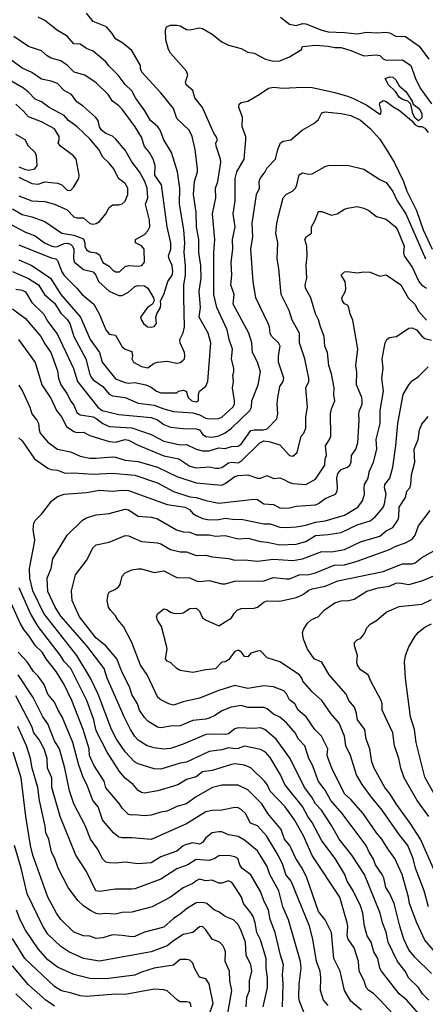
# Model space of a CAD drawing. Header units: metres. Extents: x -46681 to -43747, y -240911 to -237677.
# Tile 130 of 256: x -46595 to -46533, y -239862 to -239709. Entities that reach past the tile are written whole.
import ezdxf

# ---------------------------------------------------------------- set-up
doc = ezdxf.new("R2010")
doc.units = ezdxf.units.M
doc.layers.add('CONTOUR_INDEX', color=1, linetype='Continuous')
doc.layers.add('CONTOUR_INTER', color=3, linetype='Continuous')

msp = doc.modelspace()

# ---------------------------------------------------------------- linework, layer by layer
at = {"layer": 'CONTOUR_INDEX'}
for points, elevation in [([(-46595.6, -239744.31), (-46590.6, -239746.36), (-46589.9, -239746.52), (-46589.6, -239746.73), (-46588.97, -239748.52), (-46588.6, -239749.09), (-46586.6, -239751.02), (-46585.77, -239752.02), (-46583.97, -239753.52), (-46583.15, -239755.02), (-46582.11, -239757.52), (-46581.72, -239758.02), (-46581.6, -239758.16), (-46580.6, -239758.35), (-46579.6, -239760.15), (-46579.1, -239760.5), (-46578.1, -239760.88), (-46577.97, -239761.52), (-46578.08, -239762.02), (-46577.82, -239762.52), (-46576.6, -239763.22), (-46575.6, -239763.39), (-46574.6, -239762.68), (-46574.1, -239762.51), (-46572.6, -239762.38), (-46571.1, -239762.69), (-46570.6, -239762.57), (-46570.1, -239762.23), (-46569.93, -239762.02), (-46569.85, -239761.52), (-46569.93, -239761.02), (-46570.6, -239759.53), (-46570.66, -239759.02), (-46570.1, -239757.95), (-46569.9, -239757.02), (-46570.04, -239752.52), (-46570, -239750.52), (-46569.77, -239749.02), (-46569.76, -239747.52), (-46569.94, -239745.52), (-46569.87, -239744.02), (-46570.02, -239742.02), (-46570.67, -239738.02), (-46570.66, -239735.52), (-46570.99, -239733.02), (-46571.94, -239730.02), (-46573.14, -239728.02), (-46573.7, -239726.52), (-46574.05, -239726.02), (-46575.21, -239725.02), (-46576.07, -239723.52), (-46577.51, -239721.52), (-46578.1, -239720.43), (-46579.1, -239719.46), (-46580.19, -239718.02), (-46581.6, -239716.6), (-46582.1, -239715.94), (-46584.1, -239714.29), (-46585.1, -239713.87), (-46586.1, -239713.21), (-46587.1, -239713.12), (-46588.1, -239711.94), (-46589.6, -239711.1), (-46591.6, -239709.5), (-46592.6, -239709)], 115), ([(-46595.6, -239732.24), (-46594.6, -239732.66), (-46594.1, -239732.73), (-46593.12, -239732.52), (-46592.76, -239732.02), (-46592.86, -239730.52), (-46593.1, -239730), (-46594.14, -239729.02), (-46594.65, -239728.02), (-46596.1, -239727.22)], 110), ([(-46595.67, -239759.02), (-46593.1, -239762.56), (-46592.07, -239766.02), (-46590.6, -239768.21), (-46589.75, -239770.02), (-46589.01, -239771.02), (-46588.21, -239772.52), (-46587.1, -239773.29), (-46586.6, -239773.42), (-46585.6, -239773.38), (-46584.6, -239773.9), (-46581.6, -239774.84), (-46580.6, -239774.94), (-46579.1, -239774.5), (-46578.6, -239774.62), (-46577.1, -239775.39), (-46573.1, -239777.07), (-46570.81, -239777.52), (-46569.1, -239778.66), (-46568.1, -239778.94), (-46566.1, -239778.77), (-46565.1, -239778.99), (-46564.6, -239778.95), (-46564.1, -239778.84), (-46563.1, -239778.16), (-46562.6, -239778.06), (-46561.6, -239778.13), (-46561.1, -239777.87), (-46558.24, -239775.02), (-46557.6, -239774.73), (-46556.6, -239774.88), (-46555.1, -239775.33), (-46553.6, -239776.98), (-46553.1, -239777.1), (-46552.45, -239776.52), (-46551.8, -239774.02), (-46551.38, -239773.52), (-46551.1, -239772.74), (-46551.08, -239771.02), (-46550.81, -239769.52), (-46551.11, -239766.52), (-46550.63, -239765.52), (-46550.62, -239765.02), (-46551.23, -239762.02), (-46552.07, -239759.52), (-46552.05, -239758.02), (-46553.21, -239756.02), (-46553.67, -239754.52), (-46554.89, -239752.02), (-46555.26, -239748.02), (-46555.55, -239746.52), (-46555.44, -239744.02), (-46555.72, -239742.52), (-46555.61, -239741.02), (-46555.4, -239740.02), (-46554.59, -239737.02), (-46554.1, -239736.46), (-46553.16, -239736.02), (-46552.71, -239735.52), (-46552.47, -239735.02), (-46552.1, -239733.47), (-46551.6, -239733.14), (-46550.6, -239733.36), (-46550.1, -239733.33), (-46548.1, -239732.17), (-46547.6, -239732.01), (-46544.6, -239731.98), (-46542.1, -239732.59), (-46539.6, -239734.18), (-46538.6, -239734.64), (-46537.6, -239736.04), (-46536.89, -239737.52), (-46535.59, -239739.52), (-46532.52, -239746.52)], 120), ([(-46531.6, -239857.35), (-46534.1, -239854.87), (-46535.1, -239853.7), (-46535.88, -239852.02), (-46536.52, -239850.02), (-46537.4, -239846.52), (-46538.1, -239844.88), (-46538.68, -239844.02), (-46538.99, -239842.52), (-46539.22, -239842.02), (-46540.3, -239840.52), (-46540.63, -239839.52), (-46541.28, -239838.52), (-46541.71, -239837.52), (-46545.47, -239832.52), (-46547.19, -239830.52), (-46548.1, -239828.9), (-46549.1, -239827.55), (-46550.03, -239825.02), (-46550.6, -239823.99), (-46551.23, -239822.02), (-46552.22, -239821.02), (-46552.73, -239820.02), (-46554.1, -239818.46), (-46555.1, -239817.59), (-46556.1, -239817.11), (-46557.1, -239816.28), (-46557.6, -239816.12), (-46560.1, -239816.12), (-46561.1, -239815.77), (-46562.65, -239816.02), (-46564.1, -239816.59), (-46565.1, -239817.27), (-46566.1, -239817.75), (-46566.6, -239817.91), (-46568.6, -239818.11), (-46570.6, -239818.96), (-46572.1, -239818.99), (-46573.6, -239819.23), (-46574.1, -239819.12), (-46575.6, -239818.21), (-46576.1, -239817.67), (-46576.87, -239816.52), (-46577.22, -239815.52), (-46578.1, -239814.07), (-46578.4, -239813.02), (-46579.62, -239810.52), (-46580.42, -239808.52), (-46582.1, -239806.53), (-46583.6, -239805.36), (-46586.2, -239802.02), (-46587.36, -239799.52), (-46587.43, -239798.02), (-46586.82, -239795.52), (-46585.1, -239793.27), (-46584.1, -239791.25), (-46583.6, -239790.84), (-46581.6, -239790.46), (-46579.1, -239789.41), (-46578.6, -239789.49), (-46576.6, -239790.34), (-46574.1, -239790.57), (-46573.6, -239790.72), (-46572.1, -239791.58), (-46570.6, -239791.95), (-46569.6, -239791.93), (-46568.1, -239792.51), (-46566.6, -239792.46), (-46565.6, -239792.7), (-46563.1, -239792.98), (-46562.1, -239793.24), (-46560.6, -239793.18), (-46558.6, -239793.42), (-46556.1, -239793.11), (-46553.1, -239793.31), (-46551.6, -239793.05), (-46548.6, -239791.9), (-46547.1, -239791.94), (-46545.1, -239791.58), (-46542.6, -239790.4), (-46539.6, -239789.5), (-46538.6, -239788.71), (-46537.6, -239788.19), (-46536.79, -239787.02), (-46536.65, -239786.52), (-46536.59, -239785.02), (-46535.6, -239783.52), (-46535.4, -239782.52), (-46534.96, -239782.02), (-46534.81, -239781.52), (-46534.67, -239780.02), (-46534.17, -239778.02), (-46534.26, -239776.02), (-46533.65, -239774.52), (-46533.44, -239773.02), (-46533.1, -239772.13), (-46532.1, -239770.96)], 125), ([(-46530.02, -239831.52), (-46532.6, -239826.91), (-46533.96, -239821.52), (-46534.24, -239819.52), (-46534.84, -239817.52), (-46535.61, -239811.52), (-46535.77, -239809.02), (-46535.63, -239808.02), (-46535.1, -239806.67), (-46534.11, -239805.02), (-46533.6, -239804.41), (-46532.6, -239803.61), (-46531.6, -239803.12)], 130), ([(-46547.6, -239862.33), (-46548.35, -239861.52), (-46548.82, -239860.02), (-46548.76, -239858.02), (-46548.85, -239857.02), (-46549.44, -239855.52), (-46549.98, -239852.02), (-46550.51, -239850.02), (-46553.34, -239843.02), (-46554.18, -239842.02), (-46554.66, -239840.52), (-46555.4, -239839.02), (-46557.19, -239836.02), (-46558.6, -239834.47), (-46559.69, -239834.02), (-46560.46, -239832.52), (-46561.1, -239831.9), (-46561.6, -239831.66), (-46562.1, -239831.6), (-46564.1, -239832.01), (-46565.6, -239832.08), (-46566.6, -239832.3), (-46569.6, -239834.13), (-46575.1, -239836.57), (-46578.1, -239836.32), (-46579.6, -239836.33), (-46580.1, -239836.19), (-46580.94, -239835.52), (-46582.24, -239834.02), (-46582.62, -239833.52), (-46583.33, -239831.52), (-46584.13, -239830.52), (-46585.06, -239828.02), (-46585.6, -239827.08), (-46586.32, -239825.02), (-46587.26, -239821.52), (-46588.87, -239817.52), (-46589.54, -239816.52), (-46590.1, -239815.28), (-46591.1, -239814.02), (-46591.67, -239812.52), (-46592.6, -239811.23), (-46593.35, -239810.52), (-46594.33, -239809.02), (-46595.72, -239807.52)], 120), ([(-46563.43, -239865.02), (-46562.56, -239860.02), (-46562.88, -239858.52), (-46562.95, -239857.02), (-46563.6, -239855.52), (-46563.57, -239854.02), (-46563.71, -239853.52), (-46563.95, -239853.02), (-46564.49, -239852.52), (-46565.6, -239852.02), (-46566.6, -239850.59), (-46567.1, -239850.09), (-46567.6, -239850.1), (-46568.62, -239851.02), (-46570.1, -239851.33), (-46571.6, -239852.27), (-46572.6, -239853.06), (-46575.08, -239854.02), (-46583.1, -239855.46), (-46585.6, -239855.01), (-46587.88, -239854.02), (-46589.1, -239853.19), (-46591.1, -239851.26), (-46591.91, -239850.02), (-46594.3, -239845.02), (-46595.25, -239841.02), (-46596.28, -239837.52)], 115)]:
    msp.add_lwpolyline(points, dxfattribs=dict(at, elevation=elevation))
at = {"layer": 'CONTOUR_INTER'}
for points, elevation in [([(-46595.6, -239746.64), (-46593.62, -239747.52), (-46590.72, -239749.52), (-46589.1, -239752.02), (-46586.07, -239755.52), (-46584.55, -239759.02), (-46583.12, -239761.02), (-46582.69, -239762.52), (-46580.6, -239765.13), (-46579.1, -239765.7), (-46578.6, -239765.78), (-46577.6, -239765.68), (-46575.89, -239766.02), (-46575.1, -239766.41), (-46574.26, -239767.02), (-46573.6, -239767.28), (-46571.1, -239767.27), (-46570.84, -239767.02), (-46570.1, -239766.88), (-46569.66, -239767.02), (-46569.35, -239768.02), (-46568.77, -239768.52), (-46568.1, -239768.68), (-46567.76, -239768.52), (-46567.74, -239767.52), (-46567.56, -239767.02), (-46566.6, -239766.26), (-46566.27, -239765.52), (-46565.82, -239759.52), (-46566.26, -239758.02), (-46567.66, -239755.52), (-46567.45, -239754.02), (-46567.62, -239751.52), (-46567.35, -239749.52), (-46567.37, -239747.52), (-46567.71, -239745.52), (-46567.71, -239743.52), (-46568.07, -239741.52), (-46568.1, -239739.26), (-46568.52, -239736.52), (-46568.35, -239734.52), (-46567.92, -239733.02), (-46567.9, -239732.52), (-46568.27, -239729.52), (-46568.73, -239727.52), (-46569.2, -239726.52), (-46571.1, -239724.74), (-46571.6, -239723.16), (-46573.6, -239720.74), (-46576.54, -239717.52), (-46576.73, -239717.02), (-46576.74, -239716.52), (-46578.1, -239714.18), (-46579.47, -239713.02), (-46580.6, -239712.36), (-46581.11, -239711.52), (-46581.99, -239710.52), (-46584.1, -239709.69), (-46585.1, -239708.4)], 116), ([(-46555.02, -239709.02), (-46553.6, -239710.07), (-46552.6, -239710.31), (-46551.6, -239710.01), (-46551.1, -239710.02), (-46548.6, -239711.04), (-46547.6, -239711.28), (-46545.1, -239711.37), (-46543.1, -239711.61), (-46541.6, -239711.32), (-46540.1, -239711.43), (-46538.6, -239711.33), (-46538.1, -239711.44), (-46537.1, -239711.98), (-46535.6, -239711.99), (-46533.48, -239713.52), (-46532.01, -239715.52)], 116), ([(-46596.6, -239748.48), (-46594.1, -239749.56), (-46592.58, -239750.52), (-46591.61, -239752.02), (-46590.1, -239753.39), (-46589.1, -239754.9), (-46588.1, -239755.91), (-46587.71, -239756.52), (-46587.07, -239758.52), (-46585.23, -239762.02), (-46584.6, -239764.46), (-46584.31, -239765.02), (-46584.1, -239765.28), (-46582.6, -239766.32), (-46581.6, -239767.5), (-46581.1, -239767.74), (-46579.1, -239768.01), (-46577.1, -239768.89), (-46574.6, -239769.2), (-46573.1, -239769.77), (-46571.6, -239770.17), (-46568.6, -239770.39), (-46567.6, -239770.72), (-46566.6, -239771.23), (-46566.1, -239771.33), (-46564.6, -239771.25), (-46564.1, -239771.08), (-46562.39, -239769.52), (-46562.17, -239769.02), (-46562.14, -239768.52), (-46562.44, -239766.52), (-46562.33, -239765.52), (-46562.4, -239764.52), (-46562.25, -239764.02), (-46562.25, -239763.52), (-46562.6, -239762.02), (-46562.47, -239760.52), (-46563, -239759.02), (-46563.27, -239757.52), (-46564.87, -239754.02), (-46565.34, -239752.02), (-46565.36, -239745.52), (-46565.19, -239743.52), (-46565.55, -239739.52), (-46565.06, -239737.02), (-46565.08, -239735.52), (-46564.75, -239734.52), (-46564.28, -239731.52), (-46564.33, -239731.02), (-46565.01, -239729.02), (-46565.04, -239728.52), (-46564.81, -239728.02), (-46564.99, -239727.52), (-46565.37, -239727.02), (-46567.14, -239723.02), (-46568.31, -239721.52), (-46568.6, -239720.38), (-46569.66, -239719.52), (-46569.78, -239719.02), (-46569.42, -239718.02), (-46569.6, -239717.4), (-46572.1, -239714.59), (-46572.41, -239714.02), (-46572.79, -239712.52), (-46572.86, -239711.02), (-46572.73, -239710.52), (-46572.1, -239710.27), (-46571.1, -239710.26), (-46570.6, -239710.37), (-46569.6, -239710.91), (-46569.1, -239710.97), (-46567.6, -239710.67), (-46567.1, -239710.77), (-46565.6, -239711.62), (-46564.1, -239712.85), (-46563.1, -239713.36), (-46561.1, -239713.89), (-46560.1, -239714.42), (-46559.1, -239714.61), (-46557.37, -239715.52), (-46556.1, -239715.85), (-46555.1, -239715.79), (-46553.6, -239715.14), (-46551.77, -239714.02), (-46551.6, -239713.55), (-46549.6, -239713.35), (-46547.6, -239713.48), (-46546.6, -239713.73), (-46545.6, -239713.71), (-46544.1, -239714.16), (-46542.1, -239714.99), (-46540.1, -239714.84), (-46539.6, -239714.97), (-46539.1, -239715.46), (-46538.6, -239715.68), (-46536.1, -239715.6), (-46534.81, -239716.52), (-46534.06, -239718.52), (-46533.35, -239720.02), (-46531.6, -239722.47)], 117), ([(-46597.12, -239741.02), (-46594.6, -239742.37), (-46593.1, -239742.91), (-46591.65, -239744.02), (-46590.6, -239744.5), (-46590.1, -239744.63), (-46589.6, -239744.57), (-46588.6, -239744.13), (-46588.1, -239744.05), (-46587.6, -239744.21), (-46587.29, -239744.52), (-46587.08, -239745.02), (-46587.16, -239746.52), (-46587, -239747.02), (-46585.6, -239748.15), (-46584.1, -239748.52), (-46583.69, -239749.02), (-46583.26, -239750.02), (-46581.6, -239751.52), (-46580.1, -239752.18), (-46579.6, -239752.17), (-46578.6, -239751.66), (-46577.6, -239750.8), (-46577.1, -239750.61), (-46576.1, -239750.7), (-46575.6, -239751.06), (-46574.72, -239752.52), (-46574.62, -239753.02), (-46574.86, -239753.52), (-46575.67, -239754.02), (-46576.73, -239755.52), (-46576.6, -239756.02), (-46576.28, -239756.52), (-46575.64, -239757.02), (-46575.1, -239757.11), (-46574.6, -239757), (-46574.24, -239756.52), (-46574.34, -239755.52), (-46574.22, -239755.02), (-46573.66, -239754.02), (-46573.56, -239753.52), (-46573.64, -239753.02), (-46573.14, -239752.02), (-46572.48, -239750.02), (-46571.84, -239749.02), (-46571.7, -239748.52), (-46571.82, -239747.52), (-46572.31, -239746.52), (-46572.37, -239746.02), (-46572.03, -239745.02), (-46572.05, -239744.02), (-46572.61, -239741.52), (-46573.47, -239735.02), (-46574.49, -239733.52), (-46574.44, -239732.02), (-46574.75, -239731.02), (-46575.32, -239730.02), (-46576.1, -239729.05), (-46576.6, -239727.64), (-46577.56, -239726.02), (-46579.6, -239723.3), (-46580.1, -239722.75), (-46581.1, -239722.05), (-46581.76, -239721.02), (-46583.6, -239719.21), (-46585.37, -239718.02), (-46587.03, -239717.52), (-46588.06, -239716.52), (-46589.1, -239715.77), (-46590.6, -239715.35), (-46591.22, -239715.02), (-46592.1, -239714.24), (-46594.1, -239713.55), (-46596.39, -239712.02)], 114), ([(-46596.6, -239738.72), (-46595.1, -239739.63), (-46593.6, -239739.97), (-46591.6, -239740.71), (-46588.96, -239742.52), (-46587.1, -239742.83), (-46585.6, -239743.41), (-46585.37, -239744.02), (-46585.38, -239744.52), (-46585.1, -239745.11), (-46584.6, -239745.39), (-46583.6, -239745.57), (-46583.1, -239745.87), (-46582.6, -239747.08), (-46581.6, -239747.64), (-46581.1, -239748.19), (-46580.6, -239748.5), (-46580.02, -239748.52), (-46579.1, -239747.71), (-46578.6, -239747.52), (-46577.1, -239747.63), (-46576.54, -239747.52), (-46576.13, -239747.02), (-46576.17, -239745.02), (-46576.6, -239744.47), (-46577.49, -239744.02), (-46577.49, -239743.52), (-46576.1, -239742.7), (-46575.6, -239742.15), (-46575.31, -239741.52), (-46575.32, -239740.52), (-46575.97, -239738.02), (-46575.58, -239737.02), (-46575.68, -239735.52), (-46576.06, -239734.52), (-46576.87, -239733.02), (-46578.1, -239731.44), (-46579.1, -239729.63), (-46580.6, -239727.88), (-46581.1, -239727.48), (-46582.1, -239727.05), (-46582.77, -239726.52), (-46583.12, -239726.02), (-46583.31, -239725.02), (-46583.74, -239724.52), (-46585.6, -239722.85), (-46586.6, -239722.14), (-46587.42, -239721.02), (-46588.6, -239720.38), (-46589.6, -239719.28), (-46590.6, -239718.91), (-46592.1, -239718.61), (-46593.6, -239717.57), (-46595.1, -239716.9), (-46598.1, -239714.7)], 113), ([(-46595.6, -239736.72), (-46593.6, -239737.49), (-46591.6, -239737.58), (-46590.1, -239738.03), (-46588.1, -239738.91), (-46587.1, -239740), (-46586.6, -239740.15), (-46585.6, -239740.15), (-46584.6, -239741.01), (-46584.1, -239741.12), (-46583.6, -239741.01), (-46583.1, -239740.69), (-46582.13, -239739.52), (-46581.58, -239738.52), (-46581.1, -239738.12), (-46580.1, -239738.13), (-46579.6, -239737.98), (-46579.1, -239737.53), (-46578.72, -239736.52), (-46578.71, -239735.52), (-46579.1, -239734.82), (-46580.13, -239734.02), (-46580.9, -239732.52), (-46581.6, -239731.65), (-46582.6, -239730.75), (-46583.21, -239729.52), (-46584.6, -239727.86), (-46586.59, -239726.02), (-46587.93, -239725.02), (-46588.6, -239724.27), (-46590.91, -239723.02), (-46592.1, -239722.13), (-46593.1, -239721.72), (-46594.1, -239720.64), (-46594.89, -239720.02), (-46597.49, -239718.52)], 112), ([(-46538.77, -239718.52), (-46538.1, -239718.27), (-46537.6, -239718.3), (-46537.1, -239718.75), (-46536.6, -239719.65), (-46535.55, -239720.52), (-46534.6, -239722.02), (-46534.41, -239722.52), (-46533.6, -239723.13), (-46533.3, -239723.52), (-46533.09, -239724.02), (-46533.1, -239724.63), (-46533.6, -239725.11), (-46534.1, -239724.67), (-46534.46, -239724.02), (-46534.78, -239722.52), (-46535.25, -239722.02), (-46536.1, -239721.78), (-46536.6, -239721.4), (-46537.19, -239720.52), (-46538.26, -239719.52), (-46538.77, -239718.52)], 118), ([(-46596.1, -239751.2), (-46595.1, -239751.35), (-46594.6, -239751.59), (-46593.6, -239753.29), (-46591.78, -239755.02), (-46591.1, -239756.2), (-46589.6, -239758.24), (-46587.16, -239763.52), (-46586.53, -239765.52), (-46583.36, -239769.52), (-46582.68, -239770.02), (-46580.1, -239770.64), (-46575.1, -239771.09), (-46574.1, -239771.45), (-46573.1, -239772.22), (-46572.1, -239772.61), (-46570.1, -239772.81), (-46568.1, -239772.85), (-46567.6, -239773.01), (-46567.1, -239773.7), (-46566.6, -239774.03), (-46565.6, -239774.16), (-46564.6, -239773.95), (-46563.6, -239773.49), (-46562.6, -239772.78), (-46559.76, -239770.02), (-46559.54, -239769.52), (-46559.45, -239768.52), (-46558.5, -239766.02), (-46558.11, -239764.02), (-46558.6, -239762.52), (-46559.35, -239761.02), (-46559.46, -239759.52), (-46559.93, -239758.02), (-46562.34, -239753.52), (-46562.22, -239752.02), (-46562.72, -239750.52), (-46562.58, -239749.02), (-46562.66, -239747.02), (-46562.43, -239745.02), (-46562.49, -239743.52), (-46562.07, -239741.52), (-46562.38, -239739.52), (-46562.05, -239737.52), (-46562.03, -239734.02), (-46561.81, -239733.02), (-46560.64, -239731.02), (-46560.38, -239728.02), (-46560.4, -239727.52), (-46560.95, -239726.02), (-46560.9, -239724.52), (-46561.5, -239723.02), (-46561.45, -239722.52), (-46561.1, -239722.23), (-46560.1, -239722.02), (-46558.32, -239721.02), (-46556.88, -239720.02), (-46556.1, -239719.88), (-46554.6, -239720.03), (-46551.6, -239719.86), (-46550.1, -239719.91), (-46546.6, -239720.7), (-46544.6, -239721.26), (-46543.6, -239721.67), (-46541.6, -239722.65), (-46539.6, -239724.06), (-46539.45, -239724.02), (-46539.4, -239723.52), (-46539.66, -239722.52), (-46539.6, -239722.31), (-46539.1, -239721.95), (-46538.6, -239722.09), (-46537.6, -239722.86), (-46536.6, -239723.43), (-46534.71, -239725.02), (-46534.1, -239725.7), (-46533.6, -239725.96), (-46533.1, -239725.95), (-46532.6, -239726.2), (-46532.1, -239726.89)], 118), ([(-46596.6, -239754.27), (-46594.6, -239755.74), (-46592.19, -239758.52), (-46591.6, -239759.66), (-46590.65, -239761.02), (-46589.6, -239763.88), (-46589.47, -239765.02), (-46589.11, -239766.02), (-46588.1, -239767.45), (-46587.6, -239768.52), (-46587.1, -239769.19), (-46586.6, -239770.31), (-46586.1, -239770.71), (-46584.1, -239771.02), (-46583.6, -239771.26), (-46582.6, -239772.06), (-46581.6, -239772.51), (-46578.1, -239772.72), (-46575.1, -239773.74), (-46573.1, -239774.77), (-46570.6, -239775.33), (-46569.6, -239775.3), (-46568.1, -239776.01), (-46567.1, -239776.28), (-46566.1, -239776.28), (-46564.6, -239775.8), (-46563.6, -239775.9), (-46562.6, -239775.61), (-46561.6, -239775.54), (-46561.1, -239775.26), (-46559.6, -239773.13), (-46559.1, -239773.01), (-46557.72, -239773.02), (-46557.1, -239772.85), (-46555.6, -239771.29), (-46555.42, -239770.52), (-46555.56, -239769.02), (-46555.43, -239768.02), (-46555.1, -239766.29), (-46554.6, -239765.52), (-46554.51, -239765.02), (-46555.32, -239762.52), (-46555.33, -239761.52), (-46555.06, -239760.02), (-46555.32, -239759.52), (-46556.37, -239758.52), (-46556.6, -239758.06), (-46556.72, -239757.02), (-46556.91, -239756.52), (-46558.83, -239752.52), (-46559.28, -239750.02), (-46559.64, -239745.02), (-46559.32, -239743.02), (-46559.39, -239741.02), (-46558.72, -239736.52), (-46558.26, -239735.52), (-46558.32, -239734.52), (-46558.17, -239734.02), (-46557.41, -239733.02), (-46557.1, -239732.37), (-46555.78, -239731.02), (-46555.42, -239729.52), (-46555.04, -239728.52), (-46554.6, -239728.23), (-46553.4, -239728.02), (-46551.65, -239726.52), (-46549.85, -239725.52), (-46549.1, -239724.89), (-46548.6, -239723.87), (-46548.1, -239723.67), (-46547.6, -239723.72), (-46545.6, -239723.94), (-46544.1, -239724.28), (-46542.6, -239725), (-46541.1, -239726.29), (-46539.6, -239727.93), (-46538.6, -239729.48), (-46537.38, -239731.52), (-46535.94, -239734.52), (-46535.4, -239736.02), (-46533.93, -239739.02), (-46532.88, -239742.02), (-46531.47, -239745.02)], 119), ([(-46595.6, -239733.84), (-46593.6, -239734.82), (-46592.6, -239734.89), (-46591.6, -239734.57), (-46589.6, -239734.78), (-46588.93, -239735.02), (-46588.1, -239735.86), (-46587.6, -239735.88), (-46587.1, -239735.35), (-46586.31, -239734.02), (-46586.27, -239733.52), (-46586.7, -239731.02), (-46587.14, -239730.52), (-46589.14, -239729.02), (-46589.51, -239728.52), (-46589.35, -239728.02), (-46589.37, -239727.52), (-46590.1, -239726.34), (-46592.1, -239725.24), (-46594.1, -239724.46), (-46594.94, -239723.52), (-46596.1, -239722.49)], 111), ([(-46595.6, -239766.1), (-46595.04, -239767.02), (-46593.9, -239769.52), (-46593.61, -239770.52), (-46592.83, -239771.52), (-46592.59, -239772.02), (-46592.48, -239773.02), (-46592.31, -239773.52), (-46591.1, -239774.95), (-46589.6, -239776.04), (-46587.6, -239776.46), (-46586.1, -239777.11), (-46584.6, -239777.41), (-46583.6, -239777.44), (-46581.1, -239777.2), (-46580.6, -239777.25), (-46579.1, -239777.75), (-46577.1, -239777.94), (-46574.1, -239778.81), (-46571.1, -239780.28), (-46568.1, -239781.22), (-46564.1, -239781.59), (-46563.6, -239781.37), (-46562.1, -239780.28), (-46561.6, -239780.12), (-46560.1, -239780.02), (-46558.6, -239780.53), (-46558.1, -239780.5), (-46557.1, -239780.08), (-46556.1, -239780.55), (-46555.1, -239780.49), (-46554.6, -239780.65), (-46553.6, -239781.21), (-46553.1, -239781.35), (-46551.1, -239781.5), (-46549.6, -239780.68), (-46548.14, -239778.52), (-46548.09, -239777.52), (-46547.9, -239777.02), (-46548.06, -239775.52), (-46547.39, -239774.52), (-46547.23, -239774.02), (-46547.25, -239770.52), (-46547.1, -239769.76), (-46546.57, -239768.52), (-46546.72, -239767.52), (-46546.69, -239766.52), (-46547.1, -239764.36), (-46547.5, -239763.02), (-46547.7, -239761.02), (-46548.13, -239760.02), (-46548.26, -239758.52), (-46548.83, -239757.02), (-46549.1, -239755.95), (-46549.57, -239755.02), (-46550.32, -239752.52), (-46551.12, -239751.02), (-46551.17, -239750.52), (-46550.93, -239749.52), (-46551.06, -239747.52), (-46550.86, -239746.02), (-46550.94, -239744.52), (-46551.24, -239743.52), (-46550.97, -239743.02), (-46550.21, -239742.52), (-46550.2, -239741.52), (-46549.65, -239740.52), (-46549.1, -239739.14), (-46548.6, -239739.14), (-46547.1, -239739.74), (-46546.21, -239739.52), (-46545.1, -239738.79), (-46544.6, -239738.63), (-46543.1, -239738.36), (-46542.1, -239738.61), (-46541.29, -239739.02), (-46540.1, -239739.93), (-46538.6, -239740.34), (-46537.2, -239741.52), (-46536.87, -239742.02), (-46535.81, -239744.52), (-46535.91, -239745.52), (-46535.83, -239746.02), (-46534.6, -239747.81), (-46533.56, -239750.02), (-46533.16, -239750.52), (-46532.38, -239751.02)], 121), ([(-46595.6, -239774.25), (-46595.1, -239774.72), (-46593.19, -239777.52), (-46591.1, -239778.96), (-46590.6, -239779.17), (-46589.6, -239779.29), (-46588.6, -239779.69), (-46588.1, -239779.74), (-46587.1, -239779.7), (-46584.1, -239779.92), (-46581.1, -239779.75), (-46577.6, -239780.05), (-46574.1, -239781.24), (-46571.6, -239782.61), (-46569.1, -239783.4), (-46568.1, -239783.53), (-46566.6, -239783.99), (-46564.6, -239784.4), (-46559.1, -239783.78), (-46558.6, -239783.81), (-46557.6, -239784.49), (-46556.1, -239784.62), (-46555.1, -239785.1), (-46554.6, -239785.17), (-46553.6, -239785.1), (-46552.6, -239784.85), (-46549.6, -239784.64), (-46549.1, -239784.43), (-46548.1, -239783.67), (-46546.46, -239783.02), (-46546.23, -239782.52), (-46546.16, -239782.02), (-46546.26, -239780.52), (-46546.1, -239779.81), (-46545.6, -239779.18), (-46544.6, -239778.83), (-46544.24, -239778.52), (-46544.03, -239778.02), (-46543.98, -239777.02), (-46543.31, -239776.02), (-46543.02, -239775.02), (-46542.79, -239771.52), (-46542.84, -239770.52), (-46542.78, -239770.02), (-46542.35, -239769.02), (-46542.33, -239768.52), (-46542.41, -239768.02), (-46543.21, -239766.02), (-46543.16, -239764.02), (-46543.32, -239763.02), (-46543.01, -239760.52), (-46543.82, -239756.02), (-46544.19, -239755.02), (-46544.39, -239754.02), (-46544.6, -239753.7), (-46545.1, -239753.5), (-46545.4, -239753.02), (-46545.48, -239752.52), (-46544.93, -239751.52), (-46544.9, -239751.02), (-46545, -239750.02), (-46545.6, -239749.02), (-46545.1, -239748.53), (-46544.6, -239748.47), (-46543.1, -239748.68), (-46542.1, -239748.49), (-46541.1, -239748.56), (-46539.6, -239749.21), (-46538.6, -239748.97), (-46536.37, -239750.52), (-46535.22, -239752.52), (-46534.2, -239753.52), (-46533.6, -239754.59), (-46532.34, -239756.02)], 122), ([(-46533.65, -239863.52), (-46535.41, -239861.52), (-46536.6, -239860.52), (-46539.36, -239857.02), (-46539.61, -239856.52), (-46539.94, -239855.02), (-46540.52, -239854.02), (-46540.95, -239852.52), (-46541.57, -239851.52), (-46541.74, -239851.02), (-46542.01, -239850.02), (-46542.22, -239848.02), (-46542.6, -239846.88), (-46543.72, -239844.52), (-46544.65, -239843.02), (-46545.01, -239842.02), (-46546.52, -239839.52), (-46548.6, -239836.78), (-46550.1, -239833.95), (-46550.79, -239833.02), (-46551.6, -239831.46), (-46554.35, -239828.02), (-46555.02, -239826.52), (-46556.6, -239823.83), (-46557.37, -239823.02), (-46558.1, -239822.6), (-46560.6, -239822.11), (-46561.6, -239822.43), (-46562.1, -239822.49), (-46563.1, -239822.34), (-46564.1, -239822.65), (-46566.1, -239822.9), (-46569.6, -239824.57), (-46570.6, -239824.74), (-46573.6, -239825.64), (-46574.6, -239825.61), (-46577.1, -239824.85), (-46577.65, -239824.52), (-46579.1, -239822.96), (-46580.47, -239821.02), (-46581.26, -239819.52), (-46583.3, -239814.02), (-46584.48, -239811.52), (-46586.6, -239808.03), (-46591.74, -239801.52), (-46593.47, -239798.02), (-46593.9, -239796.02), (-46593.98, -239794.52), (-46593.17, -239790.52), (-46593.14, -239790.02), (-46593.4, -239788.52), (-46593.29, -239787.52), (-46593.1, -239787.1), (-46592.1, -239786.1), (-46590.49, -239784.02), (-46589.6, -239783.34), (-46588.6, -239783.02), (-46585.1, -239782.76), (-46583.1, -239782.36), (-46581.1, -239782.56), (-46579.6, -239782.37), (-46578.6, -239782.44), (-46572.6, -239784.63), (-46569.79, -239785.02), (-46569.1, -239785.44), (-46568.6, -239785.98), (-46568.1, -239786.29), (-46567.1, -239786.77), (-46566.1, -239787), (-46564.6, -239786.94), (-46563.6, -239786.75), (-46562.1, -239786.92), (-46561.1, -239786.87), (-46557.6, -239787.59), (-46556.6, -239787.61), (-46555.1, -239788.1), (-46554.1, -239788.15), (-46552.6, -239788.08), (-46551.1, -239787.82), (-46549.6, -239787.37), (-46548.1, -239787.15), (-46545.1, -239786.28), (-46543.04, -239785.02), (-46542.3, -239784.02), (-46541.97, -239783.02), (-46542.06, -239782.02), (-46541.98, -239781.52), (-46541.44, -239780.52), (-46541.25, -239779.52), (-46540.6, -239778.03), (-46540.09, -239776.02), (-46540.19, -239774.52), (-46539.53, -239772.02), (-46539.54, -239770.02), (-46539.03, -239767.02), (-46539.27, -239765.02), (-46539.08, -239763.52), (-46539.22, -239762.02), (-46538.77, -239759.52), (-46538.51, -239759.02), (-46538.1, -239758.72), (-46537.01, -239758.52), (-46535.1, -239757.26), (-46534.6, -239757.2), (-46533.9, -239757.52), (-46533.1, -239758.48), (-46532.6, -239758.84), (-46531.6, -239759.13)], 123), ([(-46532.01, -239861.52), (-46532.99, -239860.52), (-46533.6, -239859.55), (-46535.1, -239858.07), (-46535.68, -239857.02), (-46536.84, -239855.52), (-46538.33, -239852.52), (-46538.6, -239850.96), (-46539.18, -239849.52), (-46539.56, -239848.02), (-46542.01, -239842.02), (-46543.93, -239839.02), (-46545.91, -239836.52), (-46547.1, -239834.38), (-46548.68, -239832.02), (-46549.58, -239831.02), (-46550.13, -239830.02), (-46551.28, -239828.52), (-46553.53, -239824.02), (-46555.67, -239821.02), (-46557.46, -239819.52), (-46558.1, -239819.25), (-46559.1, -239819.35), (-46561.6, -239819.25), (-46562.1, -239819.4), (-46563.1, -239820.19), (-46563.6, -239820.29), (-46566.1, -239820.21), (-46566.6, -239820.29), (-46570.1, -239821.8), (-46572.1, -239822.43), (-46573.1, -239822.56), (-46574.6, -239822.36), (-46575.73, -239822.02), (-46577.1, -239821.17), (-46577.6, -239820.61), (-46578.31, -239819.52), (-46579.25, -239817.52), (-46581.9, -239811.52), (-46582.4, -239810.02), (-46585.07, -239806.52), (-46589.1, -239801.95), (-46589.99, -239800.52), (-46591.1, -239798.11), (-46591.21, -239796.02), (-46590.62, -239794.52), (-46590.33, -239793.02), (-46588.1, -239789.34), (-46585.74, -239787.02), (-46585.1, -239786.65), (-46583.6, -239786.22), (-46581.6, -239785.98), (-46579.1, -239785.32), (-46578.6, -239785.44), (-46577.1, -239786.43), (-46575.1, -239786.58), (-46574.1, -239786.85), (-46571.14, -239788.52), (-46570.1, -239788.85), (-46569.1, -239788.92), (-46568.1, -239789.31), (-46566.1, -239789.29), (-46565.1, -239789.52), (-46563.6, -239789.42), (-46561.6, -239789.94), (-46560.1, -239789.82), (-46558.1, -239790.36), (-46557.1, -239790.44), (-46555.1, -239790.87), (-46552.6, -239790.75), (-46551.1, -239790.32), (-46549.6, -239789.39), (-46547.6, -239789.28), (-46545.6, -239788.95), (-46543.1, -239787.76), (-46541.1, -239787.15), (-46540.31, -239786.52), (-46539.1, -239785.07), (-46538.88, -239784.52), (-46538.6, -239783.02), (-46538.88, -239782.02), (-46538.84, -239781.52), (-46538.05, -239780.52), (-46537.6, -239778.83), (-46537.13, -239775.52), (-46536.83, -239772.02), (-46536, -239767.52), (-46535.12, -239766.02), (-46534.6, -239765.43), (-46533.6, -239764.75), (-46532.1, -239763.26)], 124), ([(-46529.3, -239856.02), (-46532.6, -239852.19), (-46533.89, -239849.52), (-46534.99, -239846.52), (-46535.14, -239845.52), (-46536.13, -239842.02), (-46537.27, -239839.52), (-46538.37, -239838.02), (-46539.27, -239836.52), (-46540.14, -239835.52), (-46542.21, -239832.52), (-46544.1, -239830.39), (-46545.1, -239829.48), (-46547.04, -239825.52), (-46547.64, -239824.02), (-46547.76, -239823.52), (-46547.67, -239822.52), (-46548.66, -239820.52), (-46549.7, -239819.52), (-46551.01, -239817.52), (-46552.27, -239816.52), (-46552.79, -239815.52), (-46553.6, -239814.9), (-46554.1, -239813.99), (-46554.51, -239813.52), (-46556.1, -239812.87), (-46557.6, -239812.75), (-46560.1, -239813.13), (-46562.1, -239812.69), (-46564.6, -239813.48), (-46567.6, -239814.67), (-46570.1, -239815.23), (-46571.6, -239815.73), (-46572.36, -239815.52), (-46573.6, -239814.9), (-46574.06, -239814.52), (-46575.7, -239811.02), (-46576.72, -239809.52), (-46578.1, -239806.02), (-46579.37, -239803.52), (-46580.26, -239802.52), (-46580.6, -239801.88), (-46581.41, -239801.02), (-46581.7, -239800.52), (-46581.89, -239799.52), (-46581.77, -239798.52), (-46581.6, -239798.21), (-46580.6, -239797.75), (-46580.1, -239797.32), (-46579.9, -239797.02), (-46579.6, -239795.73), (-46579.1, -239795.21), (-46578.1, -239794.73), (-46577.1, -239794.59), (-46576.6, -239794.6), (-46574.6, -239795.16), (-46573.1, -239794.91), (-46571.1, -239795.92), (-46569.1, -239795.96), (-46568.1, -239796.47), (-46567.6, -239796.57), (-46566.1, -239796.37), (-46564.1, -239796.91), (-46563.6, -239796.92), (-46562.1, -239796.51), (-46557.6, -239796.42), (-46556.1, -239795.95), (-46554.1, -239796.16), (-46553.6, -239796.11), (-46552.1, -239795.52), (-46550.6, -239795.46), (-46549.6, -239795.23), (-46546.71, -239794.02), (-46545.1, -239793.94), (-46543.1, -239793.4), (-46538.1, -239791.58), (-46537.1, -239791.06), (-46535.6, -239790.56), (-46534.6, -239789.96), (-46534.1, -239789.38), (-46533.6, -239787.93), (-46531.82, -239785.52)], 126), ([(-46532.03, -239847.02), (-46532.72, -239844.52), (-46534.05, -239841.02), (-46534.42, -239839.52), (-46535.26, -239837.52), (-46536.6, -239835.82), (-46539.24, -239832.02), (-46540.91, -239830.02), (-46542.34, -239828.02), (-46543.22, -239826.52), (-46544.17, -239823.52), (-46544.9, -239822.02), (-46545.11, -239820.52), (-46545.89, -239818.52), (-46547.22, -239817.02), (-46548.61, -239815.02), (-46550.1, -239813.64), (-46551.53, -239812.02), (-46551.71, -239811.52), (-46552.08, -239811.02), (-46555.12, -239809.02), (-46557.1, -239808.37), (-46558.1, -239807.33), (-46558.6, -239807.35), (-46559.6, -239807.68), (-46560.1, -239808.24), (-46560.6, -239808.2), (-46561.05, -239807.52), (-46561.6, -239807.18), (-46562.1, -239807.42), (-46563.1, -239808.69), (-46563.6, -239809), (-46564.1, -239809.08), (-46565.1, -239810.12), (-46566.6, -239810.25), (-46568.6, -239810.69), (-46570.6, -239810.36), (-46571.1, -239810.05), (-46572.1, -239809.13), (-46572.6, -239808.89), (-46572.88, -239808.52), (-46572.62, -239807.02), (-46572.72, -239806.52), (-46573.48, -239803.52), (-46574.1, -239802.57), (-46574.27, -239802.02), (-46574.1, -239801.55), (-46573.1, -239800.81), (-46572.6, -239800.92), (-46572.1, -239801.29), (-46571.6, -239801.45), (-46570.6, -239801.51), (-46570.1, -239801.42), (-46569.1, -239800.72), (-46568.1, -239800.68), (-46567.6, -239801.14), (-46567.1, -239802.17), (-46566.66, -239802.52), (-46564.6, -239803.41), (-46562.6, -239802.17), (-46562.23, -239801.52), (-46561.75, -239801.02), (-46561.1, -239800.73), (-46559.1, -239800.68), (-46558.6, -239800.55), (-46557.6, -239799.77), (-46557.1, -239799.53), (-46555.1, -239799.59), (-46552.6, -239799.05), (-46551.6, -239798.61), (-46550.6, -239797.9), (-46550.1, -239797.7), (-46548.1, -239797.27), (-46546.1, -239796.45), (-46539.1, -239795), (-46536.1, -239793.82), (-46534.6, -239793.82), (-46534.1, -239793.65), (-46533.1, -239792.84), (-46530.74, -239791.52)], 127), ([(-46529.99, -239844.02), (-46533.31, -239836.52), (-46534.89, -239834.02), (-46537.08, -239831.02), (-46537.98, -239829.52), (-46538.81, -239828.52), (-46540.47, -239825.52), (-46540.85, -239824.52), (-46541.18, -239822.52), (-46541.71, -239821.02), (-46541.94, -239819.52), (-46543.08, -239818.02), (-46543.22, -239817.02), (-46543.55, -239816.02), (-46544.4, -239815.02), (-46544.81, -239814.02), (-46547.47, -239811.02), (-46548.6, -239809.08), (-46549.79, -239808.52), (-46550.82, -239807.02), (-46551.47, -239805.52), (-46551.62, -239804.52), (-46551.46, -239804.02), (-46550.81, -239803.02), (-46550.24, -239802.52), (-46549.1, -239801.96), (-46548.23, -239801.02), (-46546.6, -239799.86), (-46545.6, -239799.57), (-46544.4, -239799.52), (-46543.6, -239799.3), (-46541.6, -239798.05), (-46539.87, -239797.52), (-46538.1, -239797.27), (-46537.1, -239796.82), (-46536.6, -239796.76), (-46535.1, -239797), (-46533.1, -239796.46), (-46529.1, -239794.81)], 128), ([(-46537.6, -239863.6), (-46539.53, -239861.52), (-46540.6, -239860.47), (-46541.3, -239860.02), (-46541.7, -239859.52), (-46542.05, -239858.52), (-46542.8, -239857.02), (-46542.94, -239855.52), (-46543.6, -239853.36), (-46544.54, -239852.02), (-46544.66, -239851.52), (-46544.57, -239850.02), (-46544.65, -239849.52), (-46545.82, -239845.52), (-46550.1, -239839.03), (-46551.45, -239836.02), (-46552.84, -239833.52), (-46554.3, -239831.52), (-46556.6, -239829.05), (-46557.1, -239828.03), (-46557.5, -239827.52), (-46559.6, -239825.44), (-46560.6, -239825.03), (-46562.1, -239824.85), (-46562.6, -239824.95), (-46565.6, -239825.85), (-46567.1, -239826.08), (-46568.1, -239826.87), (-46569.6, -239827.25), (-46570.86, -239828.02), (-46571.6, -239828.3), (-46574.03, -239829.02), (-46576.1, -239829.39), (-46576.6, -239829.3), (-46577.1, -239828.96), (-46577.87, -239828.02), (-46579.1, -239827.06), (-46580, -239826.02), (-46581.92, -239823.02), (-46583.48, -239820.02), (-46583.69, -239819.52), (-46583.96, -239818.02), (-46585.05, -239815.02), (-46587.55, -239810.02), (-46588.6, -239808.97), (-46589.14, -239808.02), (-46592.63, -239803.52), (-46593.83, -239801.52), (-46595.55, -239797.52)], 122), ([(-46542.45, -239863.02), (-46544.1, -239861.64), (-46545.1, -239860.02), (-46545.74, -239857.02), (-46546.73, -239855.02), (-46547.12, -239851.02), (-46548.11, -239849.02), (-46549.1, -239847.76), (-46550.92, -239842.52), (-46551.68, -239841.02), (-46552.65, -239839.52), (-46553.58, -239837.52), (-46554.41, -239836.52), (-46554.91, -239835.02), (-46556.99, -239832.52), (-46557.9, -239831.02), (-46560.1, -239828.89), (-46561.6, -239828.15), (-46564.1, -239828.12), (-46565.56, -239828.52), (-46568.23, -239830.02), (-46569.6, -239831.02), (-46571.1, -239831.47), (-46572.6, -239832.17), (-46573.6, -239832.31), (-46575.1, -239832.78), (-46576.1, -239832.91), (-46577.6, -239832.72), (-46578.1, -239832.8), (-46578.6, -239832.67), (-46579.6, -239831.69), (-46580.01, -239831.02), (-46582.1, -239828.58), (-46582.38, -239827.52), (-46583.99, -239825.02), (-46584.63, -239823.52), (-46584.69, -239822.52), (-46585.65, -239819.52), (-46587.39, -239815.02), (-46588.58, -239812.52), (-46589.83, -239810.52), (-46591.39, -239808.52), (-46592.01, -239807.52), (-46593.02, -239806.52), (-46594.01, -239805.02), (-46594.84, -239804.02), (-46595.4, -239803.02), (-46596.74, -239800.02)], 121), ([(-46532.02, -239833.02), (-46533.83, -239830.52), (-46535.83, -239827.02), (-46536.37, -239825.52), (-46536.68, -239824.02), (-46537.31, -239822.02), (-46537.57, -239820.02), (-46539.22, -239816.52), (-46539.23, -239815.52), (-46539.38, -239815.02), (-46541.02, -239812.02), (-46541.4, -239811.02), (-46542.6, -239810.26), (-46543.07, -239809.52), (-46543.17, -239809.02), (-46543.06, -239808.02), (-46543.56, -239806.52), (-46543.55, -239806.02), (-46543.1, -239805.6), (-46542.6, -239805.37), (-46542.29, -239805.02), (-46541.92, -239804.52), (-46541.6, -239803.73), (-46541.1, -239803.15), (-46540.1, -239802.62), (-46538.6, -239801.3), (-46536.6, -239800.43), (-46533.1, -239800.07), (-46531.6, -239799.32)], 129), ([(-46551.14, -239864.02), (-46552.1, -239861.52), (-46552.19, -239861.02), (-46552.11, -239859.02), (-46551.8, -239856.52), (-46551.92, -239855.52), (-46553.76, -239849.02), (-46554.65, -239847.02), (-46555.3, -239844.52), (-46556.69, -239842.02), (-46557.1, -239840.74), (-46558.6, -239838.31), (-46560.6, -239836.69), (-46561.6, -239836.12), (-46563.1, -239835.83), (-46564.1, -239835.39), (-46564.6, -239835.36), (-46565.6, -239835.55), (-46566.6, -239836.29), (-46567.12, -239837.02), (-46567.6, -239837.3), (-46568.6, -239837.11), (-46569.6, -239837.34), (-46570.1, -239837.57), (-46571.1, -239838.36), (-46573.6, -239839.26), (-46575.1, -239840.2), (-46577.1, -239840.32), (-46579.1, -239840.1), (-46580.6, -239840.26), (-46581.6, -239840.2), (-46582.1, -239840.08), (-46582.6, -239839.6), (-46583.43, -239838.02), (-46584.5, -239836.52), (-46585.27, -239834.52), (-46587.09, -239831.02), (-46587.78, -239829.02), (-46588.47, -239825.52), (-46589.3, -239822.52), (-46590.1, -239821.25), (-46591.1, -239818.64), (-46591.91, -239817.52), (-46593.38, -239814.52), (-46595.73, -239811.02)], 119), ([(-46554.73, -239862.52), (-46554.61, -239859.02), (-46554.73, -239857.52), (-46554.56, -239856.02), (-46555.03, -239854.52), (-46555.84, -239851.02), (-46556.6, -239848.96), (-46556.87, -239847.52), (-46557.61, -239846.02), (-46558.1, -239844.63), (-46559.6, -239842.03), (-46561.02, -239841.02), (-46561.32, -239840.52), (-46561.66, -239839.52), (-46562.1, -239839.28), (-46563.1, -239839.05), (-46564.6, -239839.11), (-46565.2, -239839.52), (-46566.1, -239839.81), (-46568.1, -239839.68), (-46569.39, -239840.52), (-46571.1, -239841.13), (-46573.6, -239842.72), (-46577.6, -239844.2), (-46578.1, -239844.3), (-46580.6, -239844.29), (-46583.1, -239844.66), (-46583.65, -239844.52), (-46585.12, -239841.52), (-46586.77, -239839.02), (-46589.2, -239833.02), (-46590.5, -239828.52), (-46590.52, -239827.02), (-46591.16, -239825.52), (-46591.22, -239824.02), (-46591.71, -239822.52), (-46592.51, -239821.02), (-46593.3, -239820.02), (-46593.6, -239819.02), (-46596.1, -239814.26)], 118), ([(-46557.7, -239862.52), (-46557.06, -239859.52), (-46557.01, -239858.02), (-46557.22, -239856.52), (-46557.26, -239855.02), (-46558.1, -239852.13), (-46558.7, -239851.02), (-46558.96, -239849.52), (-46559.28, -239848.52), (-46559.6, -239847.93), (-46560.75, -239846.52), (-46561.05, -239845.52), (-46562.34, -239843.52), (-46562.6, -239843.19), (-46563.1, -239842.98), (-46564.1, -239843.37), (-46564.6, -239843.37), (-46565.6, -239842.9), (-46566.6, -239842.96), (-46567.6, -239842.72), (-46568.1, -239842.96), (-46568.6, -239843.41), (-46570.1, -239844.08), (-46572.11, -239845.52), (-46574.91, -239847.02), (-46578.1, -239847.83), (-46579.6, -239847.89), (-46580.6, -239848.15), (-46582.1, -239848.07), (-46583.1, -239848.17), (-46583.6, -239848.05), (-46584.59, -239847.52), (-46585.6, -239846.87), (-46586.48, -239846.02), (-46587.98, -239844.02), (-46589.53, -239841.02), (-46590.01, -239839.52), (-46590.54, -239838.52), (-46590.98, -239836.52), (-46591.45, -239835.52), (-46591.52, -239834.52), (-46592.41, -239830.52), (-46592.68, -239828.52), (-46593.54, -239825.52), (-46593.81, -239824.02), (-46594.45, -239822.02), (-46595.77, -239819.02)], 117), ([(-46560.36, -239862.52), (-46560.23, -239861.02), (-46559.85, -239860.02), (-46559.82, -239858.52), (-46559.46, -239857.02), (-46559.62, -239856.02), (-46560.32, -239854.52), (-46560.45, -239852.52), (-46561.1, -239850.75), (-46561.6, -239849.74), (-46562.31, -239849.02), (-46563.6, -239848.5), (-46564.6, -239847.79), (-46565.24, -239847.52), (-46566.45, -239846.52), (-46567.1, -239846.32), (-46568.1, -239846.41), (-46569.6, -239847.31), (-46570.6, -239848.17), (-46571.6, -239848.8), (-46573.1, -239850.17), (-46576.1, -239850.95), (-46577.6, -239851.64), (-46578.1, -239851.69), (-46579.6, -239851.44), (-46581.1, -239851.37), (-46582.6, -239851.81), (-46583.6, -239851.91), (-46584.6, -239851.59), (-46585.6, -239851.49), (-46587.1, -239850.95), (-46589.1, -239848.97), (-46589.76, -239848.02), (-46591.11, -239845.52), (-46593.42, -239839.02), (-46593.8, -239837.52), (-46594.53, -239833.02), (-46595.26, -239827.02), (-46596.49, -239823.02)], 116), ([(-46566.18, -239864.02), (-46565.49, -239862.02), (-46566.1, -239858.95), (-46566.6, -239858.17), (-46567.6, -239857.92), (-46568.35, -239856.52), (-46568.6, -239855.76), (-46569.1, -239855.3), (-46569.6, -239855.19), (-46570.6, -239855.18), (-46571.6, -239856.08), (-46574.6, -239856.52), (-46576.6, -239857.16), (-46577.6, -239857.62), (-46582.1, -239858.17), (-46584.6, -239858.15), (-46587.1, -239857.53), (-46589.6, -239856.38), (-46591.1, -239855.23), (-46592.6, -239853.55), (-46594.6, -239850.64), (-46595.43, -239849.02), (-46595.98, -239847.52)], 114), ([(-46568.86, -239862.52), (-46568.97, -239862.02), (-46569.1, -239861.88), (-46569.6, -239861.74), (-46570.6, -239861.73), (-46571.02, -239861.52), (-46572.6, -239860.05), (-46573.1, -239859.88), (-46574.6, -239859.79), (-46579.1, -239860.59), (-46580.6, -239860.56), (-46585.1, -239860.91), (-46586.1, -239860.81), (-46587.6, -239860.34), (-46588.6, -239860.17), (-46589.1, -239860.01), (-46590.1, -239859.38), (-46594.68, -239855.02), (-46596.6, -239851.95)], 113), ([(-46590.1, -239862.45), (-46591.43, -239861.52), (-46594.1, -239859.11), (-46596.6, -239856.15)], 112), ([(-46593.6, -239862.85), (-46596.1, -239860.5)], 111)]:
    msp.add_lwpolyline(points, dxfattribs=dict(at, elevation=elevation))

doc.saveas('drawing.dxf')
